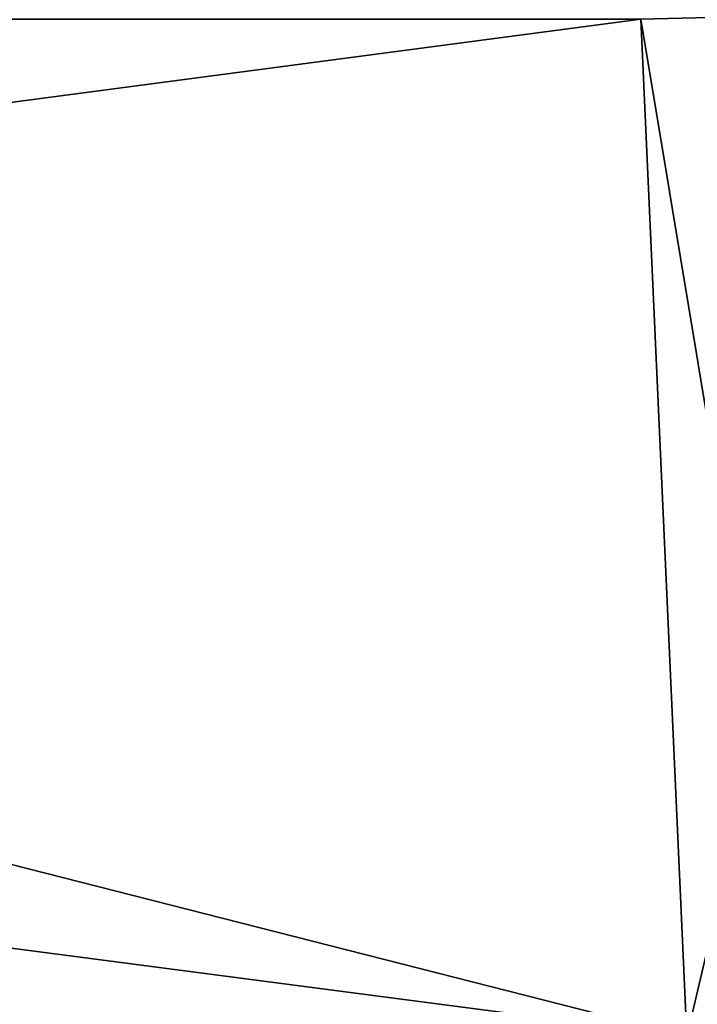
# Model space of a CAD drawing. Header units: millimetres. Extents: x -89 to 30, y -70 to 288.
# Tile 6 of 59: x 22.4 to 26.42, y -5.78 to 0.06. Entities that reach past the tile are written whole.
import ezdxf

# ---------------------------------------------------------------- set-up
doc = ezdxf.new("R2010")
doc.units = ezdxf.units.MM
doc.header["$LTSCALE"] = 81.481481
for name, color, linetype in [('87', 7, 'CONTINUOUS'), ('90', 7, 'CONTINUOUS'), ('91', 7, 'CONTINUOUS'), ('93', 7, 'CONTINUOUS')]:
    doc.layers.add(name, color=color, linetype=linetype)

msp = doc.modelspace()

# ---------------------------------------------------------------- linework, layer by layer
at = {"layer": '87', "color": 7, "linetype": 'CONTINUOUS', "true_color": 0xe6e6e6}
for points in [[(26.0867, 0.0649, -22.7998), (26.3597, -5.9752, -21.9775), (2.6415, 0.0649, -23.4956), (26.0867, 0.0649, -22.7998)], [(2.6415, 0.0649, -23.4956), (26.3597, -5.9752, -21.9775), (3.2502, -2.9528, -23.2872), (2.6415, 0.0649, -23.4956)], [(26.3597, -5.9752, -21.9775), (4.3667, -5.9535, -22.6761), (3.2502, -2.9528, -23.2872), (26.3597, -5.9752, -21.9775)]]:
    msp.add_3dface(points, dxfattribs=at)
at = {"layer": '90', "color": 7, "linetype": 'CONTINUOUS', "true_color": 0xe6e6e6}
for points in [[(26.0867, 0.0649, -22.7998), (27.793, 0.1081, -22.0472), (27.9651, -11.2267, -19.1582), (26.0867, 0.0649, -22.7998)], [(26.3597, -5.9752, -21.9775), (26.0867, 0.0649, -22.7998), (27.9651, -11.2267, -19.1582), (26.3597, -5.9752, -21.9775)]]:
    msp.add_3dface(points, dxfattribs=at)
at = {"layer": '91', "color": 7, "linetype": 'CONTINUOUS', "true_color": 0xe6e6e6}
for points in [[(26.0867, 0.0649, 22.7998), (2.6415, 0.0649, 23.4956), (3.2502, -2.9528, 23.2872), (26.0867, 0.0649, 22.7998)], [(26.3597, -5.9752, 21.9775), (26.0867, 0.0649, 22.7998), (3.2502, -2.9528, 23.2872), (26.3597, -5.9752, 21.9775)], [(4.3667, -5.9535, 22.6761), (26.3597, -5.9752, 21.9775), (3.2502, -2.9528, 23.2872), (4.3667, -5.9535, 22.6761)]]:
    msp.add_3dface(points, dxfattribs=at)
at = {"layer": '93', "color": 7, "linetype": 'CONTINUOUS', "true_color": 0xe6e6e6}
for points in [[(26.0867, 0.0649, 22.7998), (26.3597, -5.9752, 21.9775), (27.793, 0.1081, 22.0472), (26.0867, 0.0649, 22.7998)], [(26.3597, -5.9752, 21.9775), (27.9651, -11.2267, 19.1582), (27.793, 0.1081, 22.0472), (26.3597, -5.9752, 21.9775)]]:
    msp.add_3dface(points, dxfattribs=at)

doc.saveas('drawing.dxf')
